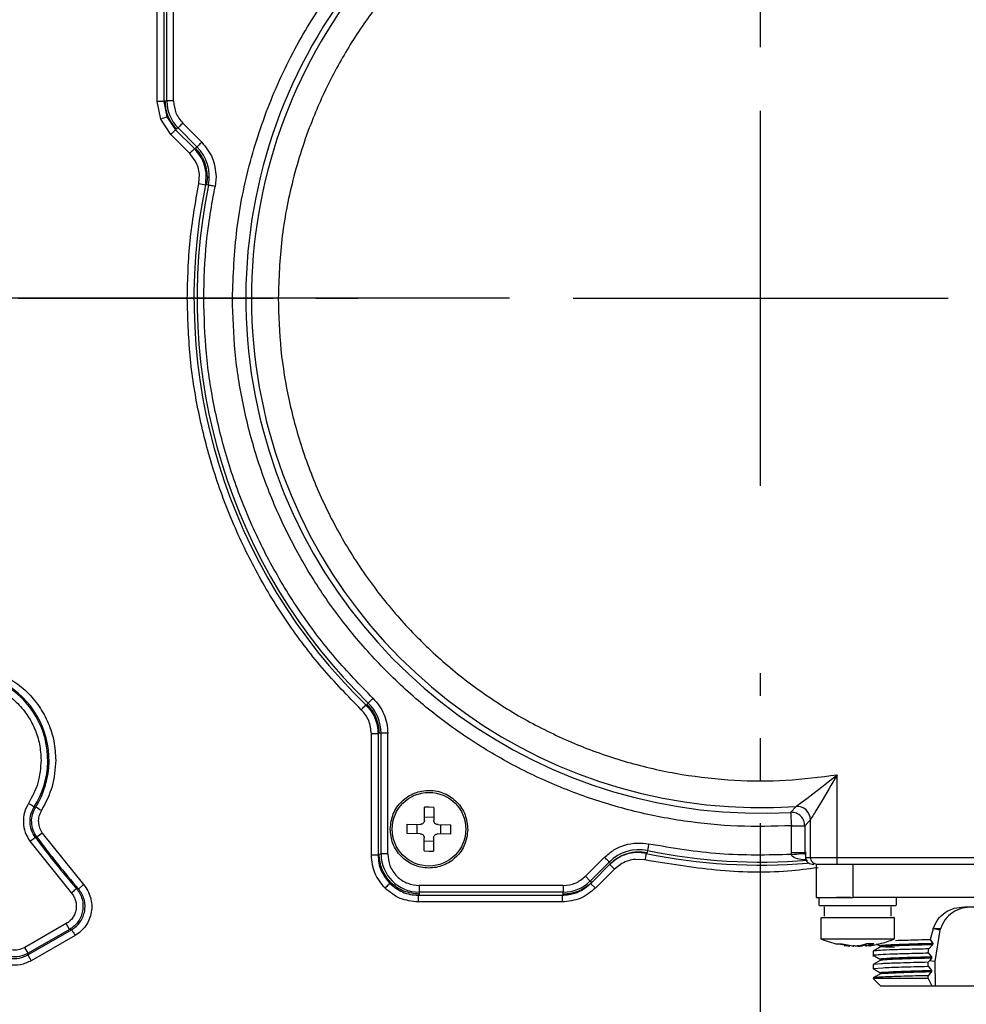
# Model space of a CAD drawing. Header units: millimetres. Extents: x 2719 to 13968, y 3953 to 13921.
# Tile 127 of 160: x 5475 to 5546, y 9368 to 9442. Entities that reach past the tile are written whole.
import ezdxf

# ---------------------------------------------------------------- set-up
doc = ezdxf.new("R2010")
doc.units = ezdxf.units.MM
doc.linetypes.add('CENTER2', pattern=[28.575, 19.05, -3.175, 3.175, -3.175])

msp = doc.modelspace()

# ---------------------------------------------------------------- linework, layer by layer
for p, q in [((5530.513, 9439.552), (5530.513, 10126.364)), ((5511.766, 9420.804), (2929.558, 9420.804)), ((5511.766, 9420.804), (2929.945, 9420.804))]:
    msp.add_line(p, q)
at = {"color": 7, "linetype": 'Continuous', "lineweight": 25}
for p, q in [((5485.441, 9435.512), (5485.441, 9446.38)), ((5485.941, 9446.38), (5485.941, 9435.512)), ((5486.168, 9435.545), (5486.168, 9446.301)), ((5486.668, 9435.545), (5486.668, 9446.301)), ((5485.941, 9435.512), (5485.441, 9435.512)), ((5485.707, 9434.173), (5485.441, 9435.512)), ((5485.941, 9435.512), (5486.019, 9435.545)), ((5485.941, 9435.512), (5486.169, 9434.364)), ((5486.019, 9435.545), (5486.168, 9435.545)), ((5486.668, 9435.545), (5486.168, 9435.545)), ((5486.465, 9433.038), (5485.707, 9434.173)), ((5486.169, 9434.364), (5486.819, 9433.391)), ((5487.356, 9433.882), (5487.288, 9433.814)), ((5488.77, 9432.468), (5487.356, 9433.882)), ((5486.819, 9433.391), (5486.465, 9433.038)), ((5486.898, 9433.424), (5486.819, 9433.391)), ((5486.819, 9433.391), (5488.226, 9431.984)), ((5487.003, 9433.529), (5486.898, 9433.424)), ((5487.011, 9433.536), (5487.003, 9433.529)), ((5488.417, 9432.115), (5487.003, 9433.529)), ((5487.031, 9433.557), (5487.011, 9433.536)), ((5487.064, 9433.59), (5487.031, 9433.557)), ((5487.108, 9433.634), (5487.064, 9433.59)), ((5487.162, 9433.688), (5487.108, 9433.634)), ((5487.222, 9433.748), (5487.162, 9433.688)), ((5487.288, 9433.814), (5487.222, 9433.748)), ((5487.873, 9431.63), (5486.465, 9433.038)), ((5488.702, 9432.4), (5488.636, 9432.334)), ((5488.77, 9432.468), (5488.702, 9432.4)), ((5487.873, 9431.63), (5487.941, 9431.698)), ((5487.941, 9431.698), (5488.007, 9431.764)), ((5488.007, 9431.764), (5488.067, 9431.825)), ((5488.067, 9431.825), (5488.121, 9431.878)), ((5488.121, 9431.878), (5488.165, 9431.922)), ((5488.165, 9431.922), (5488.198, 9431.955)), ((5488.198, 9431.955), (5488.219, 9431.976)), ((5488.219, 9431.976), (5488.226, 9431.984)), ((5488.226, 9431.984), (5488.312, 9432.009)), ((5488.312, 9432.009), (5488.417, 9432.115)), ((5488.425, 9432.122), (5488.417, 9432.115)), ((5488.445, 9432.143), (5488.425, 9432.122)), ((5488.478, 9432.176), (5488.445, 9432.143)), ((5488.522, 9432.22), (5488.478, 9432.176)), ((5488.576, 9432.274), (5488.522, 9432.22)), ((5488.636, 9432.334), (5488.576, 9432.274)), ((5488.292, 9431.073), (5487.873, 9431.63)), ((5488.555, 9429.363), (5488.596, 9430.071)), ((5489.19, 9429.889), (5489.129, 9429.286)), ((5489.839, 9429.889), (5489.764, 9429.156)), ((5489.129, 9429.286), (5489.044, 9429.264)), ((5489.275, 9429.256), (5489.129, 9429.286)), ((5489.286, 9429.254), (5489.275, 9429.256)), ((5489.314, 9429.248), (5489.286, 9429.254)), ((5489.36, 9429.239), (5489.314, 9429.248)), ((5489.421, 9429.226), (5489.36, 9429.239)), ((5489.495, 9429.211), (5489.421, 9429.226)), ((5489.579, 9429.194), (5489.495, 9429.211)), ((5489.67, 9429.176), (5489.579, 9429.194)), ((5489.764, 9429.156), (5489.67, 9429.176)), ((5501.029, 9390.441), (5501.106, 9390.476)), ((5501.106, 9390.476), (5501.209, 9390.583)), ((5501.217, 9390.591), (5501.209, 9390.583)), ((5501.237, 9390.612), (5501.217, 9390.591)), ((5501.27, 9390.645), (5501.237, 9390.612)), ((5501.313, 9390.69), (5501.27, 9390.645)), ((5501.365, 9390.744), (5501.313, 9390.69)), ((5501.425, 9390.806), (5501.365, 9390.744)), ((5501.49, 9390.872), (5501.425, 9390.806)), ((5501.557, 9390.942), (5501.49, 9390.872)), ((5501.938, 9388.29), (5501.439, 9388.29)), ((5501.439, 9379.23), (5501.439, 9388.29)), ((5502.017, 9388.323), (5501.938, 9388.29)), ((5501.938, 9388.29), (5501.938, 9379.23)), ((5502.166, 9388.323), (5502.017, 9388.323)), ((5502.166, 9379.31), (5502.166, 9388.323)), ((5502.665, 9388.323), (5502.166, 9388.323)), ((5502.665, 9379.31), (5502.665, 9388.323)), ((5535.312, 9384.505), (5536.228, 9385.23)), ((5536.228, 9385.23), (5535.762, 9384.42)), ((5536.228, 9379.06), (5536.228, 9385.23)), ((5534.412, 9383.809), (5535.062, 9384.31)), ((5535.062, 9384.31), (5535.312, 9384.505)), ((5535.639, 9384.208), (5535.182, 9383.435)), ((5535.762, 9384.42), (5535.639, 9384.208)), ((5533.414, 9383.056), (5533.602, 9383.197)), ((5533.602, 9383.197), (5533.956, 9383.462)), ((5533.956, 9383.462), (5534.412, 9383.809)), ((5535.054, 9383.221), (5534.63, 9382.522)), ((5535.182, 9383.435), (5535.054, 9383.221)), ((5475.919, 9383.039), (5475.837, 9383.091)), ((5475.997, 9382.989), (5475.919, 9383.039)), ((5476.07, 9382.943), (5475.997, 9382.989)), ((5476.133, 9382.903), (5476.07, 9382.943)), ((5476.186, 9382.869), (5476.133, 9382.903)), ((5476.225, 9382.845), (5476.186, 9382.869)), ((5476.25, 9382.829), (5476.225, 9382.845)), ((5476.259, 9382.823), (5476.25, 9382.829)), ((5476.259, 9382.823), (5476.369, 9382.814)), ((5505.401, 9381.817), (5505.414, 9382.801)), ((5505.764, 9382.8), (5505.414, 9382.801)), ((5506.114, 9382.791), (5505.764, 9382.8)), ((5506.114, 9382.791), (5506.101, 9381.808)), ((5532.751, 9382.42), (5533.159, 9382.867)), ((5532.804, 9382.422), (5532.751, 9382.42)), ((5532.751, 9382.42), (5532.752, 9382.398)), ((5532.752, 9382.398), (5532.756, 9382.339)), ((5534.63, 9382.522), (5534.524, 9382.347)), ((5506.104, 9382.042), (5505.405, 9382.051)), ((5532.756, 9382.339), (5532.761, 9382.246)), ((5532.761, 9382.246), (5532.768, 9382.122)), ((5532.768, 9382.122), (5532.777, 9381.971)), ((5532.777, 9381.971), (5532.787, 9381.8)), ((5532.787, 9381.8), (5532.798, 9381.615)), ((5534.228, 9381.87), (5533.809, 9381.422)), ((5534.228, 9379.06), (5534.228, 9381.87)), ((5504.105, 9381.185), (5504.115, 9381.534)), ((5504.105, 9380.835), (5504.105, 9381.185)), ((5504.115, 9381.534), (5505.098, 9381.522)), ((5504.854, 9380.825), (5504.864, 9381.525)), ((5506.397, 9381.504), (5507.38, 9381.491)), ((5506.622, 9380.801), (5506.631, 9381.501)), ((5507.371, 9380.792), (5507.38, 9381.142)), ((5507.38, 9381.142), (5507.38, 9381.491)), ((5532.798, 9381.615), (5532.809, 9381.422)), ((5532.809, 9381.422), (5533.809, 9381.422)), ((5532.809, 9379.407), (5532.809, 9381.422)), ((5533.809, 9381.422), (5533.809, 9379.407)), ((5475.941, 9380.261), (5476.019, 9380.319)), ((5475.941, 9380.261), (5479.04, 9376.393)), ((5476.019, 9380.319), (5476.093, 9380.375)), ((5476.093, 9380.375), (5476.162, 9380.426)), ((5476.162, 9380.426), (5476.223, 9380.471)), ((5476.223, 9380.471), (5476.273, 9380.508)), ((5476.273, 9380.508), (5476.31, 9380.536)), ((5476.31, 9380.536), (5476.334, 9380.553)), ((5476.334, 9380.553), (5476.342, 9380.56)), ((5476.462, 9380.562), (5476.342, 9380.56)), ((5476.863, 9380.861), (5479.946, 9377.024)), ((5505.088, 9380.822), (5504.105, 9380.835)), ((5505.371, 9379.535), (5505.384, 9380.518)), ((5505.381, 9380.284), (5506.081, 9380.275)), ((5506.084, 9380.509), (5506.071, 9379.525)), ((5507.371, 9380.792), (5506.388, 9380.805)), ((5505.371, 9379.535), (5505.721, 9379.526)), ((5505.721, 9379.526), (5506.071, 9379.525)), ((5522.061, 9379.565), (5522.031, 9379.42)), ((5522.063, 9379.576), (5522.061, 9379.565)), ((5522.069, 9379.605), (5522.063, 9379.576)), ((5522.078, 9379.651), (5522.069, 9379.605)), ((5522.091, 9379.712), (5522.078, 9379.651)), ((5522.106, 9379.786), (5522.091, 9379.712)), ((5522.123, 9379.87), (5522.106, 9379.786)), ((5522.142, 9379.961), (5522.123, 9379.87)), ((5522.161, 9380.055), (5522.142, 9379.961)), ((5533.862, 9379.466), (5533.809, 9379.407)), ((5533.862, 9379.466), (5533.862, 9379.06)), ((5533.862, 9379.465), (5533.862, 9379.06)), ((5501.938, 9379.23), (5501.439, 9379.23)), ((5501.938, 9379.23), (5502.017, 9379.309)), ((5502.017, 9379.309), (5502.166, 9379.31)), ((5502.665, 9379.31), (5502.166, 9379.31)), ((5517.435, 9377.647), (5518.849, 9379.061)), ((5519.203, 9378.707), (5517.789, 9377.293)), ((5518.917, 9378.993), (5518.849, 9379.061)), ((5518.983, 9378.927), (5518.917, 9378.993)), ((5519.044, 9378.866), (5518.983, 9378.927)), ((5519.097, 9378.813), (5519.044, 9378.866)), ((5519.141, 9378.769), (5519.097, 9378.813)), ((5519.174, 9378.736), (5519.141, 9378.769)), ((5519.195, 9378.715), (5519.174, 9378.736)), ((5519.203, 9378.707), (5519.195, 9378.715)), ((5519.307, 9378.602), (5519.203, 9378.707)), ((5521.867, 9378.863), (5521.158, 9378.906)), ((5521.887, 9378.958), (5521.867, 9378.863)), ((5521.905, 9379.048), (5521.887, 9378.958)), ((5521.923, 9379.132), (5521.905, 9379.048)), ((5521.938, 9379.206), (5521.923, 9379.132)), ((5521.95, 9379.267), (5521.938, 9379.206)), ((5521.96, 9379.313), (5521.95, 9379.267)), ((5521.966, 9379.342), (5521.96, 9379.313)), ((5521.968, 9379.353), (5521.966, 9379.342)), ((5522.031, 9379.42), (5521.968, 9379.353)), ((5533.809, 9379.407), (5532.809, 9379.407)), ((5532.815, 9379.272), (5532.809, 9379.407)), ((5532.815, 9379.272), (5533.007, 9379.289)), ((5533.007, 9379.289), (5533.192, 9379.306)), ((5533.295, 9378.948), (5533.12, 9379.005)), ((5533.192, 9379.306), (5533.362, 9379.321)), ((5533.516, 9378.903), (5533.295, 9378.948)), ((5533.362, 9379.321), (5533.512, 9379.335)), ((5533.512, 9379.335), (5533.636, 9379.346)), ((5533.658, 9378.885), (5533.516, 9378.903)), ((5533.636, 9379.346), (5533.73, 9379.355)), ((5533.898, 9378.884), (5533.658, 9378.885)), ((5533.73, 9379.355), (5533.788, 9379.36)), ((5533.788, 9379.36), (5533.811, 9379.362)), ((5533.809, 9379.407), (5533.811, 9379.362)), ((5533.862, 9379.06), (5534.228, 9379.06)), ((5534.228, 9379.06), (5536.228, 9379.06)), ((5536.228, 9379.06), (5556.794, 9379.06)), ((5536.228, 9378.56), (5536.228, 9379.06)), ((5517.894, 9377.189), (5519.307, 9378.602)), ((5519.594, 9378.182), (5518.169, 9376.757)), ((5519.248, 9378.529), (5519.241, 9378.536)), ((5519.268, 9378.509), (5519.248, 9378.529)), ((5519.3, 9378.476), (5519.268, 9378.509)), ((5519.344, 9378.432), (5519.3, 9378.476)), ((5519.398, 9378.378), (5519.344, 9378.432)), ((5519.459, 9378.317), (5519.398, 9378.378)), ((5519.525, 9378.251), (5519.459, 9378.317)), ((5519.594, 9378.182), (5519.525, 9378.251)), ((5520.153, 9378.603), (5519.594, 9378.182)), ((5534.362, 9378.56), (5534.484, 9378.56)), ((5534.659, 9378.561), (5534.659, 9378.384)), ((5534.659, 9378.384), (5534.659, 9376.057)), ((5536.228, 9378.56), (5556.794, 9378.56)), ((5537.41, 9376.06), (5537.41, 9378.56)), ((5517.435, 9377.647), (5517.789, 9377.293)), ((5517.894, 9377.189), (5517.789, 9377.293)), ((5479.184, 9376.517), (5479.113, 9376.456)), ((5479.249, 9376.573), (5479.184, 9376.517)), ((5479.306, 9376.622), (5479.249, 9376.573)), ((5479.353, 9376.663), (5479.306, 9376.622)), ((5479.388, 9376.693), (5479.353, 9376.663)), ((5479.411, 9376.712), (5479.388, 9376.693)), ((5479.419, 9376.719), (5479.411, 9376.712)), ((5479.568, 9376.696), (5479.419, 9376.719)), ((5479.568, 9376.696), (5479.946, 9377.024)), ((5502.531, 9376.824), (5502.463, 9376.756)), ((5502.597, 9376.889), (5502.531, 9376.824)), ((5502.657, 9376.95), (5502.597, 9376.889)), ((5502.71, 9377.003), (5502.657, 9376.95)), ((5502.754, 9377.047), (5502.71, 9377.003)), ((5502.787, 9377.08), (5502.754, 9377.047)), ((5502.808, 9377.101), (5502.787, 9377.08)), ((5502.817, 9377.11), (5502.808, 9377.101)), ((5515.773, 9376.958), (5505.017, 9376.958)), ((5505.017, 9376.958), (5505.017, 9376.458)), ((5515.773, 9376.958), (5515.773, 9376.458)), ((5517.816, 9377.11), (5517.894, 9377.189)), ((5517.816, 9377.11), (5518.169, 9376.757)), ((5479.113, 9376.456), (5479.04, 9376.393)), ((5504.938, 9376.231), (5505.016, 9376.31)), ((5504.938, 9376.231), (5515.693, 9376.231)), ((5504.938, 9376.231), (5504.938, 9375.731)), ((5505.017, 9376.458), (5505.016, 9376.31)), ((5515.773, 9376.458), (5505.017, 9376.458)), ((5515.693, 9376.231), (5515.772, 9376.31)), ((5515.693, 9376.231), (5515.693, 9375.731)), ((5515.772, 9376.31), (5515.773, 9376.458)), ((5534.659, 9376.06), (5534.664, 9376.06)), ((5534.864, 9376.063), (5534.864, 9375.457)), ((5555.204, 9376.06), (5537.41, 9376.06)), ((5540.663, 9375.457), (5540.663, 9376.06)), ((5515.693, 9375.731), (5504.938, 9375.731)), ((5535.264, 9375.363), (5535.264, 9374.657)), ((5540.263, 9374.657), (5540.263, 9375.363)), ((5545.73, 9375.36), (5547.334, 9375.36)), ((5535.014, 9374.563), (5535.014, 9372.973)), ((5540.513, 9372.973), (5540.513, 9374.563)), ((5478.655, 9374.114), (5475.56, 9372.328)), ((5475.788, 9371.769), (5479.056, 9373.656)), ((5478.905, 9373.682), (5475.81, 9371.895)), ((5478.905, 9373.682), (5478.655, 9374.114)), ((5479.056, 9373.656), (5478.905, 9373.682)), ((5479.056, 9373.656), (5479.061, 9373.647)), ((5479.061, 9373.647), (5479.076, 9373.621)), ((5479.076, 9373.621), (5479.099, 9373.581)), ((5479.099, 9373.581), (5479.131, 9373.527)), ((5543.391, 9373.728), (5543.173, 9372.928)), ((5543.416, 9373.727), (5543.391, 9373.728)), ((5543.938, 9373.727), (5543.416, 9373.727)), ((5543.903, 9373.623), (5543.416, 9373.727)), ((5543.903, 9373.623), (5543.533, 9371.271)), ((5543.938, 9373.727), (5543.903, 9373.623)), ((5479.306, 9373.223), (5476.038, 9371.336)), ((5479.131, 9373.527), (5479.168, 9373.462)), ((5479.168, 9373.462), (5479.211, 9373.387)), ((5479.211, 9373.387), (5479.258, 9373.307)), ((5479.258, 9373.307), (5479.306, 9373.223)), ((5535.014, 9372.973), (5537.764, 9372.973)), ((5537.764, 9372.973), (5540.513, 9372.973)), ((5543.173, 9372.928), (5543.372, 9372.621)), ((5475.81, 9371.895), (5475.56, 9372.328)), ((5537.029, 9372.449), (5536.213, 9372.613)), ((5536.213, 9372.613), (5536.405, 9372.605)), ((5536.405, 9372.605), (5536.604, 9372.613)), ((5536.604, 9372.613), (5537.419, 9372.449)), ((5536.75, 9372.484), (5536.839, 9372.472)), ((5536.839, 9372.472), (5537.108, 9372.441)), ((5537.836, 9372.449), (5538.384, 9372.613)), ((5538.408, 9372.51), (5538.108, 9372.449)), ((5538.677, 9372.605), (5538.384, 9372.613)), ((5538.965, 9372.613), (5538.417, 9372.449)), ((5538.965, 9372.613), (5538.677, 9372.605)), ((5538.95, 9372.519), (5538.717, 9372.449)), ((5539.161, 9372.606), (5539.463, 9372.432)), ((5543.036, 9371.926), (5543.062, 9372.225)), ((5543.358, 9372.533), (5543.062, 9372.225)), ((5543.372, 9372.621), (5543.358, 9372.533)), ((5475.788, 9371.769), (5475.81, 9371.895)), ((5475.788, 9371.769), (5476.038, 9371.336)), ((5538.912, 9372.052), (5538.912, 9371.662)), ((5539.451, 9371.362), (5538.914, 9371.052)), ((5538.926, 9372.061), (5538.958, 9372.052)), ((5538.971, 9371.745), (5538.926, 9371.76)), ((5543.036, 9371.926), (5543.271, 9371.619)), ((5543.269, 9371.531), (5543.113, 9371.34)), ((5543.271, 9371.619), (5543.268, 9371.531)), ((5538.912, 9371.049), (5538.912, 9370.707)), ((5539.537, 9371.116), (5538.926, 9371.058)), ((5538.926, 9371.058), (5538.976, 9371.049)), ((5538.926, 9370.761), (5539.638, 9370.821)), ((5538.984, 9370.745), (5538.926, 9370.761)), ((5543.113, 9371.34), (5543.02, 9371.225)), ((5543.023, 9370.926), (5543.021, 9371.224)), ((5543.023, 9370.926), (5543.274, 9370.619)), ((5543.533, 9371.271), (5543.113, 9371.34)), ((5543.274, 9370.619), (5543.274, 9370.531)), ((5543.533, 9371.271), (5543.549, 9369.461)), ((5538.912, 9370.011), (5539.464, 9369.459)), ((5543.031, 9370.011), (5538.912, 9370.011)), ((5538.926, 9370.06), (5538.945, 9370.035)), ((5538.945, 9370.035), (5538.944, 9370.011)), ((5543.275, 9370.531), (5543.029, 9370.224)), ((5543.031, 9370.011), (5543.029, 9370.224)), ((5543.031, 9370.011), (5543.293, 9369.461)), ((5543.293, 9369.461), (5543.549, 9369.461))]:
    msp.add_line(p, q, dxfattribs=at)
at = {"linetype": 'Continuous'}
for p, q in [((5530.513, 9406.806), (5530.513, 9434.802)), ((5516.515, 9420.804), (5544.511, 9420.804))]:
    msp.add_line(p, q, dxfattribs=at)
at = {"linetype": 'CENTER2'}
for p, q in [((5389.332, 9420.804), (5502.517, 9420.804)), ((5530.513, 8676.753), (5530.513, 9392.808))]:
    msp.add_line(p, q, dxfattribs=at)
at = {"color": 7, "linetype": 'Continuous', "lineweight": 25}
msp.add_circle((5505.743, 9381.163), 2.75, dxfattribs=at)
at = {"color": 30, "true_color": 0xf26722}
for centre, radius, start, end in [((5530.513, 8540.921), 2359.686, 330, 180), ((4650.63, 8540.921), 1479.803, 28.644316, 121.355684)]:
    msp.add_arc(centre, radius, start, end, dxfattribs=at)
at = {"color": 7, "linetype": 'Continuous', "lineweight": 25}
for centre, radius, start, end in [((5530.513, 9420.804), 150.98, 116.61465, 263.40235), ((5530.513, 9420.804), 38.449, 318.84018, 273.3362), ((5530.513, 9420.804), 38.029, 318.60933, 273.98965), ((5489.019, 9435.545), 2.851, 180, 225), ((5597.698, 9164.495), 292.007, 112.4539, 112.55198), ((5486.191, 9429.889), 3.148, 348.41677, 45), ((5530.513, 9420.804), 42.323, 168.47002, 225.84058), ((5530.513, 9420.804), 42.096, 168.41677, 225.88246), ((5482.659, 9399.206), 30.729, 78.00703, 78.93903), ((5470.765, 9386.309), 6.506, 327.60639, 92.39361), ((5470.765, 9386.309), 6.604, 328.05556, 91.94444), ((5530.513, 9420.804), 82.35, 200.98969, 232.29115), ((5499.017, 9388.323), 3.148, 360, 45.88246), ((5273.38, 9611.195), 317.106, 315.79062, 315.88093), ((5340.327, 9164.163), 257.519, 57.99947, 58.11069), ((5533.228, 9381.869), 1, 0.02404, 93.96475), ((5530.513, 9420.804), 67.484, 216.60934, 220.78775), ((5732.324, 9037.243), 428.175, 126.62878, 126.69567), ((5530.513, 9420.804), 67.386, 216.66806, 220.88549), ((5521.429, 9376.481), 3.148, 78.41677, 135), ((5530.513, 9420.804), 42.096, 258.41677, 274.76766), ((5505.017, 9379.31), 2.851, 180, 270), ((5534.362, 9379.059), 0.5, 179.99069, 270.00248), ((5534.728, 9379.06), 0.5, 179.99406, 270.00253), ((5515.773, 9379.31), 2.851, 270, 315), ((5537.764, 9379.41), 6.999, 246.8676, 257.89658), ((5537.764, 9379.41), 6.999, 276.40189, 293.1324), ((5530.513, 9420.804), 86.86, 215.63251, 234.44293)]:
    msp.add_arc(centre, radius, start, end, dxfattribs=at)
at = {"color": 8, "linetype": 'Continuous', "lineweight": 25}
msp.add_arc((5530.513, 9420.804), 42.323, 258.35154, 274.73739, dxfattribs=at)
at = {"color": 7, "linetype": 'Continuous', "lineweight": 25}
for points, knots in [([(5491.065, 9420.804), (5491.13, 9422.525), (5491.26, 9425.968), (5492.307, 9431.043), (5493.961, 9435.943), (5496.252, 9440.585), (5499.126, 9444.888), (5502.539, 9448.778), (5506.429, 9452.191), (5510.732, 9455.066), (5515.374, 9457.354), (5520.274, 9459.018), (5525.349, 9460.028), (5530.513, 9460.365), (5535.677, 9460.028), (5540.753, 9459.018), (5545.653, 9457.354), (5550.294, 9455.066), (5554.597, 9452.191), (5558.487, 9448.778), (5561.9, 9444.888), (5564.774, 9440.585), (5567.065, 9435.943), (5568.719, 9431.043), (5569.767, 9425.968), (5569.897, 9422.525), (5569.962, 9420.804)], [0, 0, 0, 0, 0.04165, 0.083347, 0.125, 0.166649, 0.208347, 0.25, 0.29165, 0.333346, 0.375, 0.41665, 0.458347, 0.5, 0.54165, 0.583347, 0.625, 0.66665, 0.708347, 0.75, 0.79165, 0.833347, 0.875001, 0.91665, 0.958348, 1, 1, 1, 1]), ([(5566.543, 9420.804), (5566.491, 9422.269), (5566.386, 9425.243), (5565.522, 9429.702), (5564.212, 9433.78), (5562.56, 9437.406), (5560.708, 9440.575), (5558.529, 9443.562), (5556.035, 9446.326), (5553.272, 9448.82), (5550.285, 9450.999), (5547.116, 9452.851), (5543.49, 9454.501), (5539.412, 9455.819), (5534.953, 9456.652), (5530.513, 9456.923), (5526.074, 9456.653), (5521.615, 9455.819), (5517.537, 9454.501), (5513.911, 9452.851), (5510.742, 9450.999), (5507.755, 9448.82), (5504.992, 9446.326), (5502.497, 9443.562), (5500.319, 9440.576), (5498.467, 9437.406), (5496.815, 9433.781), (5495.505, 9429.702), (5494.64, 9425.243), (5494.535, 9422.269), (5494.483, 9420.804)], [0, 0, 0, 0, 0.038814, 0.078832, 0.119976, 0.152137, 0.184304, 0.217149, 0.25, 0.282846, 0.315696, 0.347858, 0.380025, 0.421164, 0.461183, 0.5, 0.538813, 0.578831, 0.619976, 0.652137, 0.684303, 0.717149, 0.75, 0.782846, 0.815696, 0.847858, 0.880024, 0.921165, 0.961184, 1, 1, 1, 1]), ([(5486.019, 9435.545), (5486.03, 9435.348), (5486.052, 9434.955), (5486.232, 9434.39), (5486.505, 9433.864), (5486.767, 9433.57), (5486.898, 9433.424)], [0, 0, 0, 0, 0.250036, 0.500005, 0.75002, 1, 1, 1, 1]), ([(5486.668, 9435.545), (5486.7, 9435.233), (5486.764, 9434.611), (5487.159, 9434.125), (5487.356, 9433.882)], [0, 0, 0, 0, 0.499959, 1, 1, 1, 1]), ([(5488.77, 9432.468), (5489.077, 9432.091), (5489.689, 9431.338), (5489.789, 9430.372), (5489.839, 9429.889)], [0, 0, 0, 0, 0.499979, 1, 1, 1, 1]), ([(5489.044, 9429.264), (5489.077, 9429.509), (5489.142, 9429.999), (5489.001, 9430.733), (5488.714, 9431.423), (5488.389, 9431.797), (5488.226, 9431.984)], [0, 0, 0, 0, 0.249995, 0.499793, 0.749677, 1, 1, 1, 1]), ([(5489.19, 9429.889), (5489.179, 9430.085), (5489.157, 9430.478), (5488.978, 9431.043), (5488.705, 9431.569), (5488.443, 9431.863), (5488.312, 9432.009)], [0, 0, 0, 0, 0.250038, 0.500007, 0.750025, 1, 1, 1, 1]), ([(5488.596, 9430.071), (5488.572, 9430.246), (5488.525, 9430.597), (5488.37, 9430.914), (5488.292, 9431.073)], [0, 0, 0, 0, 0.500241, 1, 1, 1, 1]), ([(5487.69, 9420.804), (5487.726, 9422.241), (5487.798, 9425.116), (5488.302, 9427.948), (5488.555, 9429.363)], [0, 0, 0, 0, 0.5000002, 1, 1, 1, 1]), ([(5488.917, 9420.804), (5488.953, 9422.207), (5489.023, 9425.012), (5489.517, 9427.775), (5489.764, 9429.156)], [0, 0, 0, 0, 0.499997, 1, 1, 1, 1]), ([(5500.68, 9390.083), (5499.685, 9391.107), (5497.694, 9393.154), (5495.116, 9396.586), (5492.869, 9400.236), (5491.007, 9404.099), (5489.533, 9408.126), (5488.48, 9412.281), (5487.813, 9416.521), (5487.731, 9419.376), (5487.69, 9420.804)], [0, 0, 0, 0, 0.124994, 0.249998, 0.374995, 0.500002, 0.624994, 0.750001, 0.874996, 1, 1, 1, 1]), ([(5501.557, 9390.942), (5500.598, 9391.926), (5498.679, 9393.895), (5496.175, 9397.215), (5493.975, 9400.771), (5492.143, 9404.563), (5490.696, 9408.519), (5489.674, 9412.574), (5489.034, 9416.682), (5488.956, 9419.43), (5488.917, 9420.804)], [0, 0, 0, 0, 0.123742, 0.247472, 0.373744, 0.500002, 0.626272, 0.752527, 0.876268, 1, 1, 1, 1]), ([(5532.809, 9381.422), (5531.47, 9381.383), (5528.793, 9381.305), (5524.788, 9381.709), (5520.843, 9382.486), (5516.999, 9383.671), (5513.294, 9385.234), (5509.769, 9387.17), (5506.457, 9389.451), (5503.396, 9392.06), (5500.614, 9394.964), (5498.144, 9398.138), (5496.006, 9401.544), (5494.229, 9405.152), (5492.823, 9408.92), (5491.818, 9412.813), (5491.182, 9416.787), (5491.104, 9419.465), (5491.065, 9420.804)], [0, 0, 0, 0, 0.062498, 0.125, 0.187497, 0.250001, 0.312496, 0.375, 0.437496, 0.500001, 0.562497, 0.625, 0.687497, 0.750002, 0.812498, 0.875001, 0.937498, 1, 1, 1, 1]), ([(5494.483, 9420.804), (5494.523, 9419.521), (5494.601, 9416.954), (5495.246, 9413.118), (5496.277, 9409.341), (5497.737, 9405.672), (5499.583, 9402.182), (5501.786, 9398.943), (5504.302, 9395.982), (5507.1, 9393.329), (5510.162, 9390.987), (5513.485, 9388.973), (5517.033, 9387.312), (5520.771, 9386.043), (5524.625, 9385.183), (5528.518, 9384.765), (5532.408, 9384.736), (5534.955, 9385.065), (5536.228, 9385.23)], [0, 0, 0, 0, 0.06176, 0.123522, 0.186757, 0.249999, 0.313235, 0.376477, 0.438235, 0.5, 0.561757, 0.623522, 0.686757, 0.75, 0.813235, 0.876477, 0.938237, 1, 1, 1, 1]), ([(5470.524, 9393.408), (5471, 9393.397), (5471.951, 9393.374), (5473.333, 9392.98), (5474.612, 9392.339), (5475.736, 9391.45), (5476.662, 9390.357), (5477.346, 9389.101), (5477.786, 9387.734), (5477.842, 9386.784), (5477.869, 9386.309)], [0, 0, 0, 0, 0.124999, 0.250002, 0.375, 0.5, 0.624996, 0.75, 0.875001, 1, 1, 1, 1]), ([(5481.156, 9357.379), (5479.271, 9358.927), (5475.491, 9362.031), (5470.377, 9367.331), (5465.721, 9373.058), (5461.63, 9379.201), (5458.082, 9385.655), (5456.236, 9390.185), (5455.316, 9392.444)], [0, 0, 0, 0, 0.165853, 0.332581, 0.499999, 0.66743, 0.834154, 1, 1, 1, 1]), ([(5470.515, 9392.309), (5470.915, 9392.303), (5471.723, 9392.29), (5472.904, 9391.963), (5473.996, 9391.421), (5474.95, 9390.672), (5475.738, 9389.75), (5476.326, 9388.681), (5476.702, 9387.515), (5476.749, 9386.708), (5476.772, 9386.309)], [0, 0, 0, 0, 0.123722, 0.249999, 0.376276, 0.499997, 0.62372, 0.749996, 0.876271, 1, 1, 1, 1]), ([(5501.106, 9390.476), (5501.241, 9390.328), (5501.513, 9390.033), (5501.796, 9389.499), (5501.982, 9388.924), (5502.006, 9388.523), (5502.017, 9388.323)], [0, 0, 0, 0, 0.2500106, 0.4999861, 0.7500144, 1, 1, 1, 1]), ([(5501.557, 9390.942), (5501.722, 9390.762), (5502.053, 9390.404), (5502.396, 9389.753), (5502.625, 9389.054), (5502.652, 9388.566), (5502.665, 9388.323)], [0, 0, 0, 0, 0.249939, 0.499983, 0.749943, 1, 1, 1, 1]), ([(5501.439, 9388.29), (5501.4, 9388.623), (5501.342, 9389.123), (5501.018, 9389.714), (5500.793, 9389.96), (5500.68, 9390.083)], [0, 0, 0, 0, 0.498769, 0.749147, 1, 1, 1, 1]), ([(5501.029, 9390.441), (5501.165, 9390.293), (5501.436, 9389.998), (5501.718, 9389.463), (5501.904, 9388.889), (5501.927, 9388.49), (5501.938, 9388.29)], [0, 0, 0, 0, 0.251133, 0.500726, 0.750061, 1, 1, 1, 1]), ([(5476.772, 9386.309), (5476.73, 9385.739), (5476.648, 9384.6), (5476.107, 9383.594), (5475.837, 9383.091)], [0, 0, 0, 0, 0.4999871, 1, 1, 1, 1]), ([(5477.869, 9386.309), (5477.822, 9385.644), (5477.727, 9384.316), (5477.105, 9383.139), (5476.794, 9382.55)], [0, 0, 0, 0, 0.499997, 1, 1, 1, 1]), ([(5502.844, 9381.201), (5502.892, 9381.58), (5502.989, 9382.338), (5503.672, 9383.294), (5504.639, 9383.926), (5505.782, 9384.138), (5506.919, 9383.896), (5507.869, 9383.239), (5508.526, 9382.265), (5508.604, 9381.505), (5508.642, 9381.125)], [0, 0, 0, 0, 0.125007, 0.250004, 0.375001, 0.500002, 0.625, 0.750001, 0.875002, 1, 1, 1, 1]), ([(5475.837, 9383.091), (5475.721, 9382.867), (5475.489, 9382.42), (5475.416, 9381.659), (5475.544, 9380.906), (5475.809, 9380.476), (5475.941, 9380.261)], [0, 0, 0, 0, 0.2501418, 0.4996969, 0.7494786, 1, 1, 1, 1]), ([(5476.342, 9380.56), (5476.236, 9380.732), (5476.023, 9381.075), (5475.926, 9381.679), (5475.98, 9382.287), (5476.166, 9382.644), (5476.259, 9382.823)], [0, 0, 0, 0, 0.250921, 0.500659, 0.750095, 1, 1, 1, 1]), ([(5476.462, 9380.562), (5476.356, 9380.734), (5476.144, 9381.075), (5476.045, 9381.675), (5476.096, 9382.279), (5476.278, 9382.636), (5476.369, 9382.814)], [0, 0, 0, 0, 0.251068, 0.500715, 0.750096, 1, 1, 1, 1]), ([(5476.794, 9382.55), (5476.725, 9382.416), (5476.589, 9382.148), (5476.548, 9381.695), (5476.626, 9381.245), (5476.784, 9380.989), (5476.863, 9380.861)], [0, 0, 0, 0, 0.2499, 0.499756, 0.749216, 1, 1, 1, 1]), ([(5533.809, 9381.422), (5533.793, 9381.554), (5533.763, 9381.818), (5533.529, 9382.149), (5533.197, 9382.379), (5532.934, 9382.408), (5532.804, 9382.422)], [0, 0, 0, 0, 0.251346, 0.501757, 0.751325, 1, 1, 1, 1]), ([(5533.159, 9382.867), (5533.175, 9382.879), (5533.208, 9382.903), (5533.344, 9383.004), (5533.414, 9383.056)], [0, 0, 0, 0, 0.487831, 1, 1, 1, 1]), ([(5505.401, 9381.817), (5505.4, 9381.797), (5505.397, 9381.757), (5505.372, 9381.682), (5505.316, 9381.601), (5505.234, 9381.548), (5505.158, 9381.524), (5505.118, 9381.522), (5505.098, 9381.522)], [0, 0, 0, 0, 0.130375, 0.257362, 0.499794, 0.742749, 0.869861, 1, 1, 1, 1]), ([(5506.397, 9381.504), (5506.358, 9381.509), (5506.28, 9381.519), (5506.181, 9381.59), (5506.113, 9381.69), (5506.105, 9381.769), (5506.101, 9381.808)], [0, 0, 0, 0, 0.2502683, 0.4999771, 0.7495907, 1, 1, 1, 1]), ([(5534.524, 9382.347), (5534.447, 9382.223), (5534.332, 9382.038), (5534.245, 9381.896), (5534.234, 9381.878), (5534.228, 9381.87)], [0, 0, 0, 0, 0.516177, 0.768692, 1, 1, 1, 1]), ([(5508.642, 9381.125), (5508.594, 9380.746), (5508.496, 9379.988), (5507.813, 9379.032), (5506.846, 9378.4), (5505.704, 9378.188), (5504.567, 9378.43), (5503.617, 9379.087), (5502.959, 9380.061), (5502.882, 9380.821), (5502.844, 9381.201)], [0, 0, 0, 0, 0.124997, 0.249997, 0.374998, 0.499999, 0.624999, 0.749996, 0.874999, 1, 1, 1, 1]), ([(5505.088, 9380.822), (5505.128, 9380.817), (5505.206, 9380.807), (5505.304, 9380.736), (5505.372, 9380.636), (5505.38, 9380.557), (5505.384, 9380.518)], [0, 0, 0, 0, 0.250238, 0.499969, 0.749818, 1, 1, 1, 1]), ([(5506.084, 9380.509), (5506.089, 9380.548), (5506.099, 9380.626), (5506.17, 9380.725), (5506.27, 9380.793), (5506.349, 9380.801), (5506.388, 9380.805)], [0, 0, 0, 0, 0.2501854, 0.4998606, 0.7496343, 1, 1, 1, 1]), ([(5518.849, 9379.061), (5519.077, 9379.258), (5519.532, 9379.653), (5520.371, 9380.007), (5521.265, 9380.173), (5521.863, 9380.094), (5522.161, 9380.055)], [0, 0, 0, 0, 0.249989, 0.499997, 0.749996, 1, 1, 1, 1]), ([(5519.307, 9378.602), (5519.495, 9378.765), (5519.869, 9379.089), (5520.559, 9379.38), (5521.294, 9379.517), (5521.785, 9379.452), (5522.031, 9379.42)], [0, 0, 0, 0, 0.250003, 0.49999, 0.749993, 1, 1, 1, 1]), ([(5532.815, 9379.272), (5531.027, 9379.231), (5527.45, 9379.148), (5523.924, 9379.753), (5522.161, 9380.055)], [0, 0, 0, 0, 0.500001, 1, 1, 1, 1]), ([(5502.463, 9376.756), (5502.169, 9377.118), (5501.582, 9377.84), (5501.486, 9378.767), (5501.439, 9379.23)], [0, 0, 0, 0, 0.499959, 1, 1, 1, 1]), ([(5501.938, 9379.23), (5501.951, 9379.026), (5501.976, 9378.624), (5502.211, 9377.865), (5502.577, 9377.409), (5502.817, 9377.11)], [0, 0, 0, 0, 0.260822, 0.5148, 1, 1, 1, 1]), ([(5505.016, 9376.31), (5504.623, 9376.355), (5503.837, 9376.445), (5502.846, 9377.139), (5502.152, 9378.13), (5502.062, 9378.916), (5502.017, 9379.309)], [0, 0, 0, 0, 0.25, 0.500001, 0.750013, 1, 1, 1, 1]), ([(5502.665, 9379.31), (5502.697, 9379.014), (5502.746, 9378.557), (5503.039, 9378.009), (5503.342, 9377.635), (5503.716, 9377.331), (5504.264, 9377.039), (5504.721, 9376.99), (5505.017, 9376.958)], [0, 0, 0, 0, 0.2394398, 0.3696407, 0.5000117, 0.6302073, 0.7605602, 1, 1, 1, 1]), ([(5521.968, 9379.353), (5521.722, 9379.386), (5521.231, 9379.452), (5520.495, 9379.311), (5519.803, 9379.024), (5519.428, 9378.699), (5519.241, 9378.536)], [0, 0, 0, 0, 0.25002, 0.499823, 0.749708, 1, 1, 1, 1]), ([(5521.158, 9378.906), (5520.983, 9378.882), (5520.631, 9378.835), (5520.313, 9378.68), (5520.153, 9378.603)], [0, 0, 0, 0, 0.50019, 1, 1, 1, 1]), ([(5533.12, 9379.005), (5533.042, 9379.04), (5532.937, 9379.087), (5532.849, 9379.184), (5532.823, 9379.234), (5532.818, 9379.26), (5532.815, 9379.272)], [0, 0, 0, 0, 0.604811, 0.821176, 0.913998, 1, 1, 1, 1]), ([(5533.811, 9379.362), (5533.812, 9379.349), (5533.815, 9379.323), (5533.826, 9379.271), (5533.837, 9379.239), (5533.845, 9379.217)], [0, 0, 0, 0, 0.226851, 0.465726, 1, 1, 1, 1]), ([(5534.728, 9378.56), (5534.751, 9378.56), (5534.787, 9378.56), (5534.976, 9378.56), (5535.169, 9378.56), (5535.407, 9378.56), (5535.753, 9378.56), (5536.041, 9378.56), (5536.228, 9378.56)], [0, 0, 0, 0, 0.239682, 0.369731, 0.499998, 0.630044, 0.760321, 1, 1, 1, 1]), ([(5515.773, 9376.958), (5516.084, 9376.99), (5516.707, 9377.055), (5517.192, 9377.449), (5517.435, 9377.647)], [0, 0, 0, 0, 0.4999988, 1, 1, 1, 1]), ([(5479.946, 9377.024), (5480.057, 9376.877), (5480.28, 9376.584), (5480.482, 9376.066), (5480.573, 9375.521), (5480.541, 9374.968), (5480.39, 9374.436), (5480.125, 9373.952), (5479.766, 9373.528), (5479.459, 9373.325), (5479.306, 9373.223)], [0, 0, 0, 0, 0.125197, 0.250189, 0.375128, 0.500214, 0.625125, 0.749963, 0.874952, 1, 1, 1, 1]), ([(5479.419, 9376.719), (5479.508, 9376.602), (5479.687, 9376.368), (5479.844, 9375.952), (5479.922, 9375.516), (5479.892, 9375.224), (5479.877, 9375.078)], [0, 0, 0, 0, 0.250704, 0.500792, 0.750653, 1, 1, 1, 1]), ([(5480.029, 9375.054), (5480.044, 9375.2), (5480.074, 9375.493), (5479.995, 9375.929), (5479.837, 9376.345), (5479.658, 9376.579), (5479.568, 9376.696)], [0, 0, 0, 0, 0.2493455, 0.499207, 0.749324, 1, 1, 1, 1]), ([(5504.938, 9375.731), (5504.474, 9375.779), (5503.548, 9375.875), (5502.825, 9376.462), (5502.463, 9376.756)], [0, 0, 0, 0, 0.499987, 1, 1, 1, 1]), ([(5502.817, 9377.11), (5503.116, 9376.869), (5503.572, 9376.504), (5504.331, 9376.269), (5504.734, 9376.244), (5504.938, 9376.231)], [0, 0, 0, 0, 0.485182, 0.739168, 1, 1, 1, 1]), ([(5515.693, 9376.231), (5516.023, 9376.263), (5516.565, 9376.315), (5517.286, 9376.653), (5517.631, 9376.951), (5517.816, 9377.11)], [0, 0, 0, 0, 0.419579, 0.689897, 1, 1, 1, 1]), ([(5518.169, 9376.757), (5517.807, 9376.463), (5517.084, 9375.875), (5516.157, 9375.779), (5515.693, 9375.731)], [0, 0, 0, 0, 0.499983, 1, 1, 1, 1]), ([(5517.894, 9377.189), (5517.747, 9377.058), (5517.454, 9376.795), (5516.927, 9376.523), (5516.362, 9376.343), (5515.969, 9376.321), (5515.772, 9376.31)], [0, 0, 0, 0, 0.250012, 0.500005, 0.749998, 1, 1, 1, 1]), ([(5479.04, 9376.393), (5479.107, 9376.305), (5479.24, 9376.13), (5479.36, 9375.819), (5479.416, 9375.493), (5479.395, 9375.161), (5479.305, 9374.841), (5479.145, 9374.551), (5478.93, 9374.297), (5478.746, 9374.175), (5478.655, 9374.114)], [0, 0, 0, 0, 0.124687, 0.249848, 0.374787, 0.499624, 0.6251, 0.750177, 0.875108, 1, 1, 1, 1]), ([(5534.664, 9376.06), (5534.723, 9376.06), (5534.841, 9376.06), (5535.482, 9376.06), (5536.366, 9376.06), (5537.062, 9376.06), (5537.41, 9376.06)], [0, 0, 0, 0, 0.249999, 0.499997, 0.75, 1, 1, 1, 1]), ([(5537.235, 9376.06), (5537.048, 9376.06), (5536.673, 9376.06), (5536.278, 9376.06), (5536.204, 9376.06), (5536.167, 9376.06)], [0, 0, 0, 0, 0.3300368, 0.6650125, 1, 1, 1, 1]), ([(5479.877, 9375.078), (5479.843, 9374.936), (5479.775, 9374.65), (5479.557, 9374.265), (5479.272, 9373.925), (5479.027, 9373.763), (5478.905, 9373.682)], [0, 0, 0, 0, 0.249619, 0.499775, 0.749923, 1, 1, 1, 1]), ([(5479.056, 9373.656), (5479.179, 9373.737), (5479.424, 9373.899), (5479.709, 9374.24), (5479.927, 9374.626), (5479.995, 9374.912), (5480.029, 9375.054)], [0, 0, 0, 0, 0.250073, 0.500201, 0.75041, 1, 1, 1, 1]), ([(5534.92, 9375.46), (5534.908, 9375.46), (5534.873, 9375.46), (5535.164, 9375.46), (5535.357, 9375.46)], [0, 0, 0, 0, 0.336521, 1, 1, 1, 1]), ([(5535.357, 9375.46), (5535.605, 9375.46), (5536.101, 9375.46), (5537.196, 9375.46), (5538.35, 9375.46), (5539.428, 9375.46), (5540.227, 9375.46), (5540.652, 9375.46), (5540.618, 9375.46), (5540.607, 9375.46)], [0, 0, 0, 0, 0.154016, 0.308035, 0.46205, 0.616069, 0.770084, 0.924102, 1, 1, 1, 1]), ([(5543.391, 9373.728), (5543.494, 9373.965), (5543.702, 9374.438), (5544.264, 9374.963), (5544.957, 9375.301), (5545.471, 9375.34), (5545.73, 9375.36)], [0, 0, 0, 0, 0.2504, 0.50206, 0.749558, 1, 1, 1, 1]), ([(5546.337, 9375.36), (5546.072, 9375.341), (5545.546, 9375.304), (5544.832, 9374.969), (5544.255, 9374.441), (5544.044, 9373.965), (5543.938, 9373.727)], [0, 0, 0, 0, 0.250865, 0.500642, 0.750023, 1, 1, 1, 1]), ([(5535.067, 9374.56), (5535.056, 9374.56), (5535.022, 9374.56), (5535.298, 9374.56), (5535.482, 9374.56)], [0, 0, 0, 0, 0.336524, 1, 1, 1, 1]), ([(5535.482, 9374.56), (5535.717, 9374.56), (5536.187, 9374.56), (5537.225, 9374.56), (5538.32, 9374.56), (5539.342, 9374.56), (5540.1, 9374.56), (5540.502, 9374.56), (5540.471, 9374.56), (5540.46, 9374.56)], [0, 0, 0, 0, 0.154018, 0.308036, 0.46205, 0.61607, 0.770084, 0.924103, 1, 1, 1, 1]), ([(5540.572, 9372.857), (5540.866, 9372.867), (5541.576, 9372.892), (5542.583, 9372.915), (5543.173, 9372.928)], [0, 0, 0, 0, 0.414177, 1, 1, 1, 1]), ([(5473.264, 9372.207), (5473.432, 9372.045), (5473.768, 9371.722), (5474.44, 9371.496), (5475.15, 9371.481), (5475.575, 9371.673), (5475.788, 9371.769)], [0, 0, 0, 0, 0.250025, 0.499965, 0.749578, 1, 1, 1, 1]), ([(5475.81, 9371.895), (5475.597, 9371.798), (5475.171, 9371.605), (5474.462, 9371.627), (5473.787, 9371.846), (5473.452, 9372.171), (5473.284, 9372.334)], [0, 0, 0, 0, 0.250474, 0.500098, 0.749704, 1, 1, 1, 1]), ([(5475.56, 9372.328), (5475.4, 9372.256), (5475.08, 9372.112), (5474.547, 9372.122), (5474.042, 9372.293), (5473.791, 9372.536), (5473.665, 9372.657)], [0, 0, 0, 0, 0.25005, 0.500935, 0.750567, 1, 1, 1, 1]), ([(5537.029, 9372.449), (5537.059, 9372.446), (5537.119, 9372.44), (5537.163, 9372.438), (5537.165, 9372.44), (5537.129, 9372.446), (5537.111, 9372.449)], [0, 0, 0, 0, 0.2502255, 0.4999305, 0.7496774, 1, 1, 1, 1]), ([(5537.329, 9372.449), (5537.359, 9372.446), (5537.419, 9372.44), (5537.463, 9372.438), (5537.465, 9372.44), (5537.429, 9372.446), (5537.411, 9372.449)], [0, 0, 0, 0, 0.250224, 0.499957, 0.749703, 1, 1, 1, 1]), ([(5537.836, 9372.449), (5537.823, 9372.448), (5537.799, 9372.444), (5537.737, 9372.439), (5537.646, 9372.437), (5537.547, 9372.439), (5537.471, 9372.444), (5537.437, 9372.448), (5537.419, 9372.449)], [0, 0, 0, 0, 0.130473, 0.257463, 0.499849, 0.744798, 0.870289, 1, 1, 1, 1]), ([(5537.691, 9372.449), (5537.717, 9372.446), (5537.768, 9372.44), (5537.881, 9372.438), (5538.002, 9372.44), (5538.073, 9372.446), (5538.108, 9372.449)], [0, 0, 0, 0, 0.2502558, 0.4999392, 0.7496941, 1, 1, 1, 1]), ([(5538.498, 9372.449), (5538.468, 9372.446), (5538.408, 9372.44), (5538.364, 9372.438), (5538.362, 9372.44), (5538.398, 9372.446), (5538.417, 9372.449)], [0, 0, 0, 0, 0.250248, 0.499954, 0.749701, 1, 1, 1, 1]), ([(5538.798, 9372.449), (5538.782, 9372.448), (5538.75, 9372.444), (5538.701, 9372.439), (5538.664, 9372.437), (5538.664, 9372.439), (5538.686, 9372.444), (5538.706, 9372.448), (5538.717, 9372.449)], [0, 0, 0, 0, 0.130474, 0.257436, 0.499826, 0.74481, 0.870272, 1, 1, 1, 1]), ([(5539.45, 9372.363), (5539.369, 9372.316), (5539.19, 9372.213), (5539.012, 9372.11), (5538.914, 9372.053)], [0, 0, 0, 0, 0.452531, 1, 1, 1, 1]), ([(5543.062, 9372.225), (5542.497, 9372.212), (5541.36, 9372.186), (5540.079, 9372.144), (5539.189, 9372.1), (5539.013, 9372.074), (5538.926, 9372.061)], [0, 0, 0, 0, 0.25048, 0.503972, 0.754769, 1, 1, 1, 1]), ([(5543.372, 9372.621), (5542.947, 9372.61), (5542.095, 9372.588), (5541.044, 9372.555), (5540.216, 9372.522), (5539.679, 9372.489), (5539.432, 9372.463), (5539.469, 9372.448), (5539.478, 9372.445)], [0, 0, 0, 0, 0.187268, 0.374506, 0.561763, 0.749021, 0.936279, 1, 1, 1, 1]), ([(5543.358, 9372.533), (5542.937, 9372.522), (5542.097, 9372.5), (5541.058, 9372.468), (5540.234, 9372.435), (5539.699, 9372.402), (5539.449, 9372.378), (5539.47, 9372.365), (5539.474, 9372.363)], [0, 0, 0, 0, 0.192119, 0.384205, 0.576308, 0.768418, 0.960519, 1, 1, 1, 1]), ([(5539.51, 9372.423), (5539.604, 9372.412), (5539.791, 9372.39), (5540.263, 9372.368), (5540.5, 9372.357)], [0, 0, 0, 0, 0.499957, 1, 1, 1, 1]), ([(5476.038, 9371.336), (5475.772, 9371.216), (5475.24, 9370.977), (5474.353, 9370.993), (5473.512, 9371.277), (5473.092, 9371.681), (5472.882, 9371.883)], [0, 0, 0, 0, 0.250063, 0.500205, 0.750021, 1, 1, 1, 1]), ([(5538.915, 9371.749), (5538.997, 9371.702), (5539.177, 9371.597), (5539.358, 9371.493), (5539.457, 9371.436)], [0, 0, 0, 0, 0.4524545, 1, 1, 1, 1]), ([(5538.926, 9371.76), (5539.015, 9371.774), (5539.193, 9371.802), (5540.086, 9371.843), (5541.354, 9371.885), (5542.475, 9371.912), (5543.036, 9371.926)], [0, 0, 0, 0, 0.250001, 0.5, 0.750001, 1, 1, 1, 1]), ([(5543.271, 9371.619), (5542.557, 9371.6), (5541.129, 9371.562), (5539.847, 9371.505), (5539.311, 9371.464), (5539.486, 9371.442), (5539.509, 9371.439)], [0, 0, 0, 0, 0.317256, 0.634387, 0.951478, 1, 1, 1, 1]), ([(5543.268, 9371.531), (5542.571, 9371.512), (5541.177, 9371.475), (5539.788, 9371.419), (5539.566, 9371.382), (5539.455, 9371.363)], [0, 0, 0, 0, 0.33463, 0.669154, 1, 1, 1, 1]), ([(5538.914, 9370.748), (5538.995, 9370.701), (5539.175, 9370.597), (5539.355, 9370.493), (5539.454, 9370.436)], [0, 0, 0, 0, 0.45246, 1, 1, 1, 1]), ([(5543.021, 9371.224), (5542.285, 9371.205), (5541.424, 9371.184), (5540.57, 9371.156), (5540.136, 9371.142), (5539.802, 9371.128), (5539.614, 9371.12), (5539.558, 9371.117), (5539.537, 9371.116)], [0, 0, 0, 0, 0.49903, 0.583542, 0.749187, 0.918959, 0.97058, 1, 1, 1, 1]), ([(5539.638, 9370.821), (5540.058, 9370.839), (5540.897, 9370.873), (5542.315, 9370.908), (5543.023, 9370.926)], [0, 0, 0, 0, 0.499999, 1, 1, 1, 1]), ([(5540.268, 9370.522), (5540.656, 9370.538), (5541.432, 9370.571), (5542.66, 9370.603), (5543.274, 9370.619)], [0, 0, 0, 0, 0.499976, 1, 1, 1, 1]), ([(5539.452, 9370.365), (5539.371, 9370.318), (5539.191, 9370.214), (5539.011, 9370.11), (5538.913, 9370.053)], [0, 0, 0, 0, 0.452484, 1, 1, 1, 1]), ([(5539.845, 9370.13), (5539.604, 9370.119), (5539.122, 9370.095), (5538.992, 9370.071), (5538.926, 9370.06)], [0, 0, 0, 0, 0.500001, 1, 1, 1, 1]), ([(5539.512, 9370.438), (5539.496, 9370.45), (5539.458, 9370.478), (5539.972, 9370.506), (5540.268, 9370.522)], [0, 0, 0, 0, 0.42497, 1, 1, 1, 1]), ([(5539.53, 9370.363), (5539.526, 9370.371), (5539.516, 9370.395), (5539.977, 9370.419), (5540.283, 9370.435)], [0, 0, 0, 0, 0.33689, 1, 1, 1, 1]), ([(5543.029, 9370.224), (5542.382, 9370.209), (5541.088, 9370.177), (5540.259, 9370.146), (5539.845, 9370.13)], [0, 0, 0, 0, 0.499998, 1, 1, 1, 1]), ([(5540.283, 9370.435), (5540.671, 9370.451), (5541.446, 9370.483), (5542.665, 9370.515), (5543.275, 9370.531)], [0, 0, 0, 0, 0.499978, 1, 1, 1, 1]), ([(5539.475, 9369.461), (5539.558, 9369.461), (5539.723, 9369.461), (5540.552, 9369.461), (5541.73, 9369.461), (5542.772, 9369.461), (5543.293, 9369.461)], [0, 0, 0, 0, 0.2500002, 0.4999988, 0.7499986, 1, 1, 1, 1]), ([(5543.549, 9369.461), (5544.011, 9369.461), (5544.935, 9369.461), (5546.445, 9369.461), (5547.958, 9369.461), (5548.89, 9369.461), (5549.356, 9369.461)], [0, 0, 0, 0, 0.249999, 0.5, 0.750001, 1, 1, 1, 1])]:
    msp.add_open_spline(points, degree=3, knots=knots, dxfattribs=at)
at = {"color": 8, "linetype": 'Continuous', "lineweight": 25}
msp.add_open_spline([(5534.8, 9378.279), (5534.051, 9378.184), (5531.525, 9377.865), (5527.164, 9377.992), (5523.633, 9378.573), (5521.867, 9378.863)], degree=3, knots=[0, 0, 0, 0, 0.174276, 0.58714, 1, 1, 1, 1], dxfattribs=at)

doc.saveas('drawing.dxf')
